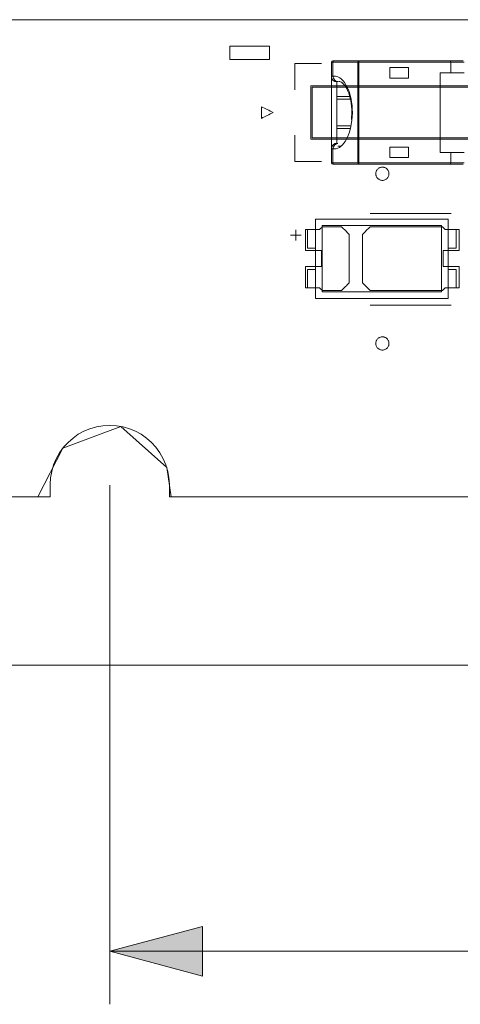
# Model space of a CAD drawing. Header units: inches. Extents: x -35 to 647, y 178 to 608.
# Tile 47 of 234: x 19 to 35, y 532 to 569. Entities that reach past the tile are written whole.
import ezdxf

# ---------------------------------------------------------------- set-up
doc = ezdxf.new("R2010")
doc.units = ezdxf.units.IN
doc.header["$MEASUREMENT"] = 0
doc.layers.add('1', color=7, linetype='Continuous')

# ---------------------------------------------------------------- blocks, each defined once
blk = doc.blocks.new('block 5')
at = {"layer": '1', "color": 8, "lineweight": 18, "true_color": 0x808080}
blk.add_lwpolyline([(-17.905, 544.686), (554.794, 544.686)], dxfattribs=at)
blk = doc.blocks.new('block 18')
at = {"layer": '1', "color": 155, "lineweight": 18, "true_color": 0x4c7299}
blk.add_lwpolyline([(30.556, 564.259), (30.635, 564.259)], dxfattribs=at)
blk = doc.blocks.new('block 64')
at = {"layer": '1', "color": 155, "lineweight": 18, "true_color": 0x4c7299}
blk.add_lwpolyline([(34.426, 558.768), (29.926, 558.768)], dxfattribs=at)
blk = doc.blocks.new('block 65')
at = {"layer": '1', "color": 155, "lineweight": 18, "true_color": 0x4c7299}
blk.add_lwpolyline([(34.426, 561.268), (34.426, 558.768)], dxfattribs=at)
blk = doc.blocks.new('block 66')
at = {"layer": '1', "color": 155, "lineweight": 18, "true_color": 0x4c7299}
blk.add_lwpolyline([(29.926, 561.268), (34.426, 561.268)], dxfattribs=at)
blk = doc.blocks.new('block 67')
at = {"layer": '1', "color": 155, "lineweight": 18, "true_color": 0x4c7299}
blk.add_lwpolyline([(34.676, 558.518), (34.676, 561.518)], dxfattribs=at)
blk = doc.blocks.new('block 68')
at = {"layer": '1', "color": 155, "lineweight": 18, "true_color": 0x4c7299}
blk.add_lwpolyline([(29.676, 561.518), (29.676, 558.518)], dxfattribs=at)
blk = doc.blocks.new('block 69')
at = {"layer": '1', "color": 155, "lineweight": 18, "true_color": 0x4c7299}
blk.add_lwpolyline([(29.676, 558.518), (34.676, 558.518)], dxfattribs=at)
blk = doc.blocks.new('block 70')
at = {"layer": '1', "color": 155, "lineweight": 18, "true_color": 0x4c7299}
blk.add_lwpolyline([(29.926, 558.768), (29.926, 561.268)], dxfattribs=at)
blk = doc.blocks.new('block 71')
at = {"layer": '1', "color": 155, "lineweight": 18, "true_color": 0x4c7299}
blk.add_lwpolyline([(34.676, 561.518), (29.676, 561.518)], dxfattribs=at)
blk = doc.blocks.new('block 72')
at = {"layer": '1', "color": 155, "lineweight": 18, "true_color": 0x4c7299}
blk.add_lwpolyline([(29.376, 558.918), (29.676, 558.918)], dxfattribs=at)
blk = doc.blocks.new('block 73')
at = {"layer": '1', "color": 155, "lineweight": 18, "true_color": 0x4c7299}
blk.add_lwpolyline([(29.376, 559.618), (29.376, 558.918)], dxfattribs=at)
blk = doc.blocks.new('block 74')
at = {"layer": '1', "color": 155, "lineweight": 18, "true_color": 0x4c7299}
blk.add_lwpolyline([(29.676, 560.418), (29.376, 560.418)], dxfattribs=at)
blk = doc.blocks.new('block 75')
at = {"layer": '1', "color": 155, "lineweight": 18, "true_color": 0x4c7299}
blk.add_lwpolyline([(34.976, 558.918), (34.676, 558.918)], dxfattribs=at)
blk = doc.blocks.new('block 76')
at = {"layer": '1', "color": 155, "lineweight": 18, "true_color": 0x4c7299}
blk.add_lwpolyline([(34.976, 559.618), (34.976, 558.918)], dxfattribs=at)
blk = doc.blocks.new('block 77')
at = {"layer": '1', "color": 155, "lineweight": 18, "true_color": 0x4c7299}
blk.add_lwpolyline([(29.676, 559.618), (29.376, 559.618)], dxfattribs=at)
blk = doc.blocks.new('block 78')
at = {"layer": '1', "color": 155, "lineweight": 18, "true_color": 0x4c7299}
blk.add_lwpolyline([(34.976, 560.418), (34.976, 561.118)], dxfattribs=at)
blk = doc.blocks.new('block 79')
at = {"layer": '1', "color": 155, "lineweight": 18, "true_color": 0x4c7299}
blk.add_lwpolyline([(34.676, 560.418), (34.976, 560.418)], dxfattribs=at)
blk = doc.blocks.new('block 80')
at = {"layer": '1', "color": 155, "lineweight": 18, "true_color": 0x4c7299}
blk.add_lwpolyline([(34.976, 561.118), (34.676, 561.118)], dxfattribs=at)
blk = doc.blocks.new('block 81')
at = {"layer": '1', "color": 155, "lineweight": 18, "true_color": 0x4c7299}
blk.add_lwpolyline([(29.376, 560.418), (29.376, 561.118)], dxfattribs=at)
blk = doc.blocks.new('block 82')
at = {"layer": '1', "color": 155, "lineweight": 18, "true_color": 0x4c7299}
blk.add_lwpolyline([(29.376, 561.118), (29.676, 561.118)], dxfattribs=at)
blk = doc.blocks.new('block 622')
at = {"layer": '1', "color": 155, "lineweight": 18, "true_color": 0x4c7299}
blk.add_lwpolyline([(34.676, 559.618), (34.976, 559.618)], dxfattribs=at)
blk = doc.blocks.new('block 816')
at = {"layer": '1', "color": 155, "lineweight": 18, "true_color": 0x4c7299}
blk.add_lwpolyline([(31.017, 565.032), (30.48, 565.032)], dxfattribs=at)
blk = doc.blocks.new('block 817')
at = {"layer": '1', "color": 155, "lineweight": 18, "true_color": 0x4c7299}
blk.add_lwpolyline([(30.48, 566.032), (30.988, 566.032)], dxfattribs=at)
blk = doc.blocks.new('block 878')
at = {"layer": '1', "color": 155, "lineweight": 13, "true_color": 0x4c7299}
blk.add_lwpolyline([(34.78, 567.432), (31.311, 567.432)], dxfattribs=at)
blk = doc.blocks.new('block 879')
at = {"layer": '1', "color": 155, "lineweight": 13, "true_color": 0x4c7299}
blk.add_lwpolyline([(31.311, 567.432), (31.311, 567.482)], dxfattribs=at)
blk = doc.blocks.new('block 880')
at = {"layer": '1', "color": 155, "lineweight": 18, "true_color": 0x4c7299}
blk.add_lwpolyline([(31.311, 567.482), (34.75, 567.482)], dxfattribs=at)
blk = doc.blocks.new('block 881')
at = {"layer": '1', "color": 155, "lineweight": 18, "true_color": 0x4c7299}
blk.add_lwpolyline([(33.18, 563.832), (33.18, 564.232)], dxfattribs=at)
blk = doc.blocks.new('block 882')
at = {"layer": '1', "color": 155, "lineweight": 18, "true_color": 0x4c7299}
blk.add_lwpolyline([(33.18, 564.232), (32.48, 564.232)], dxfattribs=at)
blk = doc.blocks.new('block 883')
at = {"layer": '1', "color": 155, "lineweight": 18, "true_color": 0x4c7299}
blk.add_lwpolyline([(32.48, 564.232), (32.48, 563.832)], dxfattribs=at)
blk = doc.blocks.new('block 884')
at = {"layer": '1', "color": 155, "lineweight": 18, "true_color": 0x4c7299}
blk.add_lwpolyline([(32.48, 563.832), (33.18, 563.832)], dxfattribs=at)
blk = doc.blocks.new('block 885')
at = {"layer": '1', "color": 155, "lineweight": 18, "true_color": 0x4c7299}
blk.add_lwpolyline([(34.78, 564.032), (34.78, 563.632)], dxfattribs=at)
blk = doc.blocks.new('block 886')
at = {"layer": '1', "color": 155, "lineweight": 13, "true_color": 0x4c7299}
blk.add_lwpolyline([(31.311, 563.632), (34.78, 563.632)], dxfattribs=at)
blk = doc.blocks.new('block 887')
at = {"layer": '1', "color": 155, "lineweight": 13, "true_color": 0x4c7299}
blk.add_lwpolyline([(31.311, 567.432), (31.311, 563.632)], dxfattribs=at)
blk = doc.blocks.new('block 888')
at = {"layer": '1', "color": 155, "lineweight": 18, "true_color": 0x4c7299}
blk.add_lwpolyline([(34.78, 567.432), (34.78, 567.032)], dxfattribs=at)
blk = doc.blocks.new('block 889')
at = {"layer": '1', "color": 155, "lineweight": 18, "true_color": 0x4c7299}
blk.add_lwpolyline([(34.78, 567.032), (34.38, 567.032)], dxfattribs=at)
blk = doc.blocks.new('block 890')
at = {"layer": '1', "color": 155, "lineweight": 18, "true_color": 0x4c7299}
blk.add_lwpolyline([(34.38, 564.032), (34.78, 564.032)], dxfattribs=at)
blk = doc.blocks.new('block 891')
at = {"layer": '1', "color": 155, "lineweight": 18, "true_color": 0x4c7299}
blk.add_lwpolyline([(33.18, 566.832), (33.18, 567.232)], dxfattribs=at)
blk = doc.blocks.new('block 892')
at = {"layer": '1', "color": 155, "lineweight": 18, "true_color": 0x4c7299}
blk.add_lwpolyline([(33.18, 567.232), (32.48, 567.232)], dxfattribs=at)
blk = doc.blocks.new('block 893')
at = {"layer": '1', "color": 155, "lineweight": 18, "true_color": 0x4c7299}
blk.add_lwpolyline([(32.48, 567.232), (32.48, 566.832)], dxfattribs=at)
blk = doc.blocks.new('block 894')
at = {"layer": '1', "color": 155, "lineweight": 18, "true_color": 0x4c7299}
blk.add_lwpolyline([(32.48, 566.832), (33.18, 566.832)], dxfattribs=at)
blk = doc.blocks.new('block 895')
at = {"layer": '1', "color": 155, "lineweight": 18, "true_color": 0x4c7299}
blk.add_lwpolyline([(34.38, 567.032), (34.38, 564.032)], dxfattribs=at)
blk = doc.blocks.new('block 896')
at = {"layer": '1', "color": 155, "lineweight": 18, "true_color": 0x4c7299}
blk.add_lwpolyline([(35.25, 563.582), (34.75, 563.582)], dxfattribs=at)
blk = doc.blocks.new('block 897')
at = {"layer": '1', "color": 155, "lineweight": 13, "true_color": 0x4c7299}
blk.add_lwpolyline([(34.78, 563.632), (35.28, 563.632)], dxfattribs=at)
blk = doc.blocks.new('block 900')
at = {"layer": '1', "color": 155, "lineweight": 13, "true_color": 0x4c7299}
blk.add_lwpolyline([(35.28, 567.432), (34.78, 567.432)], dxfattribs=at)
blk = doc.blocks.new('block 902')
at = {"layer": '1', "color": 155, "lineweight": 18, "true_color": 0x4c7299}
blk.add_lwpolyline([(34.78, 567.032), (35.28, 567.032)], dxfattribs=at)
blk = doc.blocks.new('block 904')
at = {"layer": '1', "color": 155, "lineweight": 18, "true_color": 0x4c7299}
blk.add_lwpolyline([(35.28, 564.032), (34.78, 564.032)], dxfattribs=at)
blk = doc.blocks.new('block 913')
at = {"layer": '1', "color": 155, "lineweight": 18, "true_color": 0x4c7299}
blk.add_lwpolyline([(34.75, 567.482), (35.25, 567.482)], dxfattribs=at)
blk = doc.blocks.new('block 927')
at = {"layer": '1', "color": 155, "lineweight": 18, "true_color": 0x4c7299}
blk.add_lwpolyline([(34.75, 563.582), (31.311, 563.582)], dxfattribs=at)
blk = doc.blocks.new('block 928')
at = {"layer": '1', "color": 155, "lineweight": 13, "true_color": 0x4c7299}
blk.add_lwpolyline([(31.311, 563.582), (31.311, 563.632)], dxfattribs=at)
blk = doc.blocks.new('block 929')
at = {"layer": '1', "color": 155, "lineweight": 13, "true_color": 0x4c7299}
blk.add_lwpolyline([(31.266, 563.632), (31.311, 563.632)], dxfattribs=at)
blk = doc.blocks.new('block 930')
at = {"layer": '1', "color": 155, "lineweight": 13, "true_color": 0x4c7299}
blk.add_lwpolyline([(31.266, 563.632), (31.266, 567.432)], dxfattribs=at)
blk = doc.blocks.new('block 931')
at = {"layer": '1', "color": 155, "lineweight": 13, "true_color": 0x4c7299}
blk.add_lwpolyline([(31.311, 567.432), (31.266, 567.432)], dxfattribs=at)
blk = doc.blocks.new('block 937')
at = {"layer": '1', "color": 155, "lineweight": 18, "true_color": 0x4c7299}
blk.add_lwpolyline([(30.377, 567.482), (31.311, 567.482)], dxfattribs=at)
blk = doc.blocks.new('block 938')
at = {"layer": '1', "color": 155, "lineweight": 13, "true_color": 0x4c7299}
blk.add_lwpolyline([(31.266, 567.432), (30.333, 567.432)], dxfattribs=at)
blk = doc.blocks.new('block 939')
at = {"layer": '1', "color": 155, "lineweight": 13, "true_color": 0x4c7299}
blk.add_lwpolyline([(30.333, 563.632), (31.266, 563.632)], dxfattribs=at)
blk = doc.blocks.new('block 940')
at = {"layer": '1', "color": 155, "lineweight": 13, "true_color": 0x4c7299}
blk.add_lwpolyline([(30.333, 564.162), (30.333, 563.632)], dxfattribs=at)
blk = doc.blocks.new('block 941')
at = {"layer": '1', "color": 155, "lineweight": 13, "true_color": 0x4c7299}
blk.add_lwpolyline([(30.333, 567.432), (30.333, 566.902)], dxfattribs=at)
blk = doc.blocks.new('block 942')
at = {"layer": '1', "color": 155, "lineweight": 18, "true_color": 0x4c7299}
blk.add_lwpolyline([(31.311, 563.582), (30.377, 563.582)], dxfattribs=at)
blk = doc.blocks.new('block 964')
at = {"layer": '1', "color": 155, "lineweight": 18, "true_color": 0x4c7299}
blk.add_lwpolyline([(30.961, 566.132), (30.48, 566.132)], dxfattribs=at)
blk = doc.blocks.new('block 965')
at = {"layer": '1', "color": 155, "lineweight": 13, "true_color": 0x4c7299}
blk.add_lwpolyline([(30.48, 566.689), (30.48, 566.132)], dxfattribs=at)
blk = doc.blocks.new('block 966')
at = {"layer": '1', "color": 155, "lineweight": 13, "true_color": 0x4c7299}
blk.add_lwpolyline([(30.48, 564.932), (30.48, 564.375)], dxfattribs=at)
blk = doc.blocks.new('block 967')
at = {"layer": '1', "color": 155, "lineweight": 18, "true_color": 0x4c7299}
blk.add_lwpolyline([(30.48, 564.932), (30.995, 564.932)], dxfattribs=at)
blk = doc.blocks.new('block 983')
at = {"layer": '1', "color": 155, "lineweight": 13, "true_color": 0x4c7299}
blk.add_lwpolyline([(30.333, 567.432), (30.28, 567.432)], dxfattribs=at)
blk = doc.blocks.new('block 984')
at = {"layer": '1', "color": 155, "lineweight": 18, "true_color": 0x4c7299}
blk.add_lwpolyline([(30.28, 566.886), (30.28, 567.432)], dxfattribs=at)
blk = doc.blocks.new('block 985')
at = {"layer": '1', "color": 155, "lineweight": 13, "true_color": 0x4c7299}
blk.add_lwpolyline([(30.28, 563.632), (30.333, 563.632)], dxfattribs=at)
blk = doc.blocks.new('block 986')
at = {"layer": '1', "color": 155, "lineweight": 18, "true_color": 0x4c7299}
blk.add_lwpolyline([(30.28, 563.632), (30.28, 564.178)], dxfattribs=at)
blk = doc.blocks.new('block 987')
at = {"layer": '1', "color": 155, "lineweight": 18, "true_color": 0x4c7299}
blk.add_lwpolyline([(30.377, 563.582), (30.33, 563.582)], dxfattribs=at)
blk = doc.blocks.new('block 988')
at = {"layer": '1', "color": 155, "lineweight": 18, "true_color": 0x4c7299}
blk.add_lwpolyline([(30.33, 567.482), (30.377, 567.482)], dxfattribs=at)
blk = doc.blocks.new('block 991')
at = {"layer": '1', "color": 155, "lineweight": 18, "true_color": 0x4c7299}
blk.add_lwpolyline([(30.48, 566.132), (30.48, 564.932)], dxfattribs=at)
blk = doc.blocks.new('block 992')
at = {"layer": '1', "color": 155, "lineweight": 18, "true_color": 0x4c7299}
blk.add_lwpolyline([(30.28, 564.178), (30.28, 566.886)], dxfattribs=at)
blk = doc.blocks.new('block 1571')
at = {"layer": '1', "color": 18, "lineweight": 13, "true_color": 0x4c0000}
blk.add_lwpolyline([(155.726, 551.036), (24.162, 551.036)], dxfattribs=at)
blk = doc.blocks.new('block 1572')
at = {"layer": '1', "color": 18, "lineweight": 13, "true_color": 0x4c0000}
blk.add_lwpolyline([(19.662, 551.036), (12.823, 551.036)], dxfattribs=at)
blk = doc.blocks.new('block 1590')
at = {"layer": '1', "color": 18, "lineweight": 13, "true_color": 0x4c0000}
blk.add_lwpolyline([(34.795, 558.271), (31.735, 558.271)], dxfattribs=at)
blk = doc.blocks.new('block 1593')
at = {"layer": '1', "color": 18, "lineweight": 13, "true_color": 0x4c0000}
blk.add_lwpolyline([(34.795, 558.271), (31.735, 558.271)], dxfattribs=at)
blk = doc.blocks.new('block 1595')
at = {"layer": '1', "color": 18, "lineweight": 13, "true_color": 0x4c0000}
blk.add_lwpolyline([(19.662, 551.036), (12.823, 551.036)], dxfattribs=at)
blk = doc.blocks.new('block 1611')
at = {"layer": '1', "color": 18, "lineweight": 13, "true_color": 0x4c0000}
blk.add_lwpolyline([(155.726, 551.036), (24.162, 551.036)], dxfattribs=at)
blk = doc.blocks.new('block 1717')
at = {"layer": '1', "color": 18, "lineweight": 13, "true_color": 0x4c0000}
blk.add_lwpolyline([(12.823, 569.035), (144.387, 569.035)], dxfattribs=at)
blk = doc.blocks.new('block 1760')
at = {"layer": '1', "color": 18, "lineweight": 13, "true_color": 0x4c0000}
blk.add_lwpolyline([(34.795, 561.725), (31.735, 561.725)], dxfattribs=at)
blk = doc.blocks.new('block 1761')
at = {"layer": '1', "color": 18, "lineweight": 13, "true_color": 0x4c0000}
blk.add_lwpolyline([(28.735, 560.906), (29.135, 560.906)], dxfattribs=at)
blk = doc.blocks.new('block 1762')
at = {"layer": '1', "color": 18, "lineweight": 13, "true_color": 0x4c0000}
blk.add_lwpolyline([(28.934, 560.707), (28.934, 561.107)], dxfattribs=at)
blk = doc.blocks.new('block 1780')
at = {"layer": '1', "color": 18, "lineweight": 13, "true_color": 0x4c0000}
blk.add_lwpolyline([(28.934, 560.707), (28.934, 561.107)], dxfattribs=at)
blk = doc.blocks.new('block 1798')
at = {"layer": '1', "color": 18, "lineweight": 13, "true_color": 0x4c0000}
blk.add_lwpolyline([(34.795, 561.725), (31.735, 561.725)], dxfattribs=at)
blk = doc.blocks.new('block 1801')
at = {"layer": '1', "color": 18, "lineweight": 13, "true_color": 0x4c0000}
blk.add_lwpolyline([(28.735, 560.906), (29.135, 560.906)], dxfattribs=at)
blk = doc.blocks.new('block 1806')
at = {"layer": '1', "color": 18, "lineweight": 13, "true_color": 0x4c0000}
blk.add_lwpolyline([(12.823, 569.035), (144.387, 569.035)], dxfattribs=at)
blk = doc.blocks.new('block 5218')
at = {"layer": '1', "color": 155, "lineweight": 18, "true_color": 0x4c7299}
blk.add_open_spline([(30.28, 563.632), (30.28, 563.604), (30.302, 563.582), (30.33, 563.582)], degree=3, dxfattribs=at)
blk = doc.blocks.new('block 5219')
at = {"layer": '1', "color": 155, "lineweight": 18, "true_color": 0x4c7299}
blk.add_open_spline([(30.33, 567.482), (30.302, 567.482), (30.28, 567.46), (30.28, 567.432)], degree=3, dxfattribs=at)
blk = doc.blocks.new('block 5343')
at = {"layer": '1', "color": 155, "lineweight": 18, "true_color": 0x4c7299}
blk.add_open_spline([(34.78, 567.432), (34.78, 567.46), (34.766, 567.482), (34.75, 567.482)], degree=3, dxfattribs=at)
blk = doc.blocks.new('block 5344')
at = {"layer": '1', "color": 155, "lineweight": 18, "true_color": 0x4c7299}
blk.add_open_spline([(34.75, 563.582), (34.766, 563.582), (34.78, 563.604), (34.78, 563.632)], degree=3, dxfattribs=at)
blk = doc.blocks.new('block 5351')
at = {"layer": '1', "color": 155, "lineweight": 13, "true_color": 0x4c7299}
blk.add_open_spline([(31.266, 563.632), (31.266, 563.604), (31.286, 563.582), (31.311, 563.582)], degree=3, dxfattribs=at)
blk = doc.blocks.new('block 5352')
at = {"layer": '1', "color": 155, "lineweight": 13, "true_color": 0x4c7299}
blk.add_open_spline([(31.311, 567.482), (31.286, 567.482), (31.266, 567.46), (31.266, 567.432)], degree=3, dxfattribs=at)
blk = doc.blocks.new('block 5353')
at = {"layer": '1', "color": 155, "lineweight": 13, "true_color": 0x4c7299}
blk.add_open_spline([(30.377, 567.482), (30.353, 567.482), (30.333, 567.46), (30.333, 567.432)], degree=3, dxfattribs=at)
blk = doc.blocks.new('block 5354')
at = {"layer": '1', "color": 155, "lineweight": 13, "true_color": 0x4c7299}
blk.add_open_spline([(31.049, 565.251), (31.127, 565.993), (30.889, 566.721), (30.518, 566.875), (30.457, 566.901), (30.395, 566.91), (30.333, 566.902)], degree=3, knots=[0, 0, 0, 0, 1, 1, 1, 2, 2, 2, 2], dxfattribs=at)
blk = doc.blocks.new('block 5355')
at = {"layer": '1', "color": 155, "lineweight": 18, "true_color": 0x4c7299}
blk.add_open_spline([(30.333, 564.162), (30.674, 564.118), (30.979, 564.582), (31.049, 565.251)], degree=3, dxfattribs=at)
blk = doc.blocks.new('block 5356')
at = {"layer": '1', "color": 155, "lineweight": 13, "true_color": 0x4c7299}
blk.add_open_spline([(30.333, 563.632), (30.333, 563.604), (30.353, 563.582), (30.377, 563.582)], degree=3, dxfattribs=at)
blk = doc.blocks.new('block 5357')
at = {"layer": '1', "color": 155, "lineweight": 18, "true_color": 0x4c7299}
blk.add_open_spline([(30.512, 564.362), (30.415, 564.359), (30.336, 564.27), (30.333, 564.162)], degree=3, dxfattribs=at)
blk = doc.blocks.new('block 5358')
at = {"layer": '1', "color": 155, "lineweight": 13, "true_color": 0x4c7299}
blk.add_open_spline([(30.333, 566.902), (30.336, 566.794), (30.415, 566.705), (30.512, 566.702)], degree=3, dxfattribs=at)
blk = doc.blocks.new('block 5359')
at = {"layer": '1', "color": 155, "lineweight": 18, "true_color": 0x4c7299}
blk.add_open_spline([(30.512, 564.262), (30.557, 564.257), (30.603, 564.26), (30.648, 564.271)], degree=3, dxfattribs=at)
blk = doc.blocks.new('block 5360')
at = {"layer": '1', "color": 155, "lineweight": 13, "true_color": 0x4c7299}
blk.add_open_spline([(30.48, 564.375), (30.369, 564.375), (30.28, 564.287), (30.28, 564.178)], degree=3, dxfattribs=at)
blk = doc.blocks.new('block 5361')
at = {"layer": '1', "color": 155, "lineweight": 13, "true_color": 0x4c7299}
blk.add_open_spline([(30.28, 566.886), (30.28, 566.777), (30.369, 566.689), (30.48, 566.689)], degree=3, dxfattribs=at)
blk = doc.blocks.new('block 5708')
at = {"layer": '1', "color": 155, "lineweight": 18, "true_color": 0x4c7299}
blk.add_open_spline([(30.538, 566.703), (30.553, 566.707), (30.571, 566.705), (30.591, 566.7), (30.628, 566.691), (30.67, 566.669), (30.719, 566.621), (30.765, 566.575), (30.816, 566.505), (30.862, 566.414), (30.909, 566.321), (30.951, 566.206), (30.982, 566.074), (31.011, 565.948), (31.032, 565.807), (31.039, 565.666), (31.046, 565.534), (31.042, 565.402), (31.028, 565.265)], degree=3, knots=[0, 0, 0, 0, 1, 1, 1, 2, 2, 2, 3, 3, 3, 4, 4, 4, 5, 5, 5, 6, 6, 6, 6], dxfattribs=at)
blk = doc.blocks.new('block 5720')
at = {"layer": '1', "color": 18, "lineweight": 13, "true_color": 0x4c0000}
blk.add_lwpolyline([(19.662, 551.036), (19.662, 551.514), (19.678, 551.757), (19.721, 552.001), (19.793, 552.243), (19.892, 552.478), (20.018, 552.701), (20.168, 552.908), (20.338, 553.095), (20.526, 553.259), (20.726, 553.399), (20.937, 553.514), (21.165, 553.609), (21.406, 553.679), (21.656, 553.722), (21.912, 553.736), (22.167, 553.722), (22.418, 553.679), (22.659, 553.609), (22.886, 553.514), (23.097, 553.399), (23.297, 553.259), (23.485, 553.095), (23.655, 552.908), (23.805, 552.701), (23.931, 552.478), (24.03, 552.243), (24.102, 552.001), (24.145, 551.757), (24.161, 551.514), (24.162, 551.036)], dxfattribs=at)
blk = doc.blocks.new('block 5725')
at = {"layer": '1', "color": 155, "lineweight": 18, "true_color": 0x4c7299}
blk.add_lwpolyline([(12.823, 569.035), (144.387, 569.035)], dxfattribs=at)
blk = doc.blocks.new('block 5738')
at = {"layer": '1', "color": 155, "lineweight": 18, "true_color": 0x4c7299}
blk.add_lwpolyline([(155.726, 551.036), (24.162, 551.036)], dxfattribs=at)
blk = doc.blocks.new('block 5739')
at = {"layer": '1', "color": 155, "lineweight": 18, "true_color": 0x4c7299}
blk.add_lwpolyline([(24.162, 551.036), (24.161, 551.514), (24.145, 551.757), (24.102, 552.001), (24.03, 552.243), (23.931, 552.478), (23.805, 552.701), (23.655, 552.908), (23.485, 553.095), (23.297, 553.259), (23.097, 553.399), (22.886, 553.514), (22.659, 553.609), (22.418, 553.679), (22.167, 553.722), (21.912, 553.736), (21.656, 553.722), (21.406, 553.679), (21.165, 553.609), (20.937, 553.514), (20.726, 553.399), (20.526, 553.259), (20.338, 553.095), (20.168, 552.908), (20.018, 552.701), (19.892, 552.478), (19.793, 552.243), (19.721, 552.001), (19.678, 551.757), (19.662, 551.514), (19.662, 551.036)], dxfattribs=at)
blk = doc.blocks.new('block 5742')
at = {"layer": '1', "color": 155, "lineweight": 18, "true_color": 0x4c7299}
blk.add_lwpolyline([(19.662, 551.036), (12.823, 551.036)], dxfattribs=at)
blk = doc.blocks.new('block 5750')
at = {"layer": '1', "color": 155, "lineweight": 13, "true_color": 0x4c7299}
blk.add_open_spline([(30.512, 566.702), (30.506, 566.701), (30.501, 566.7), (30.496, 566.699), (30.486, 566.697), (30.48, 566.693), (30.48, 566.689)], degree=3, knots=[0, 0, 0, 0, 1, 1, 1, 2, 2, 2, 2], dxfattribs=at)
blk = doc.blocks.new('block 5751')
at = {"layer": '1', "color": 155, "lineweight": 13, "true_color": 0x4c7299}
blk.add_open_spline([(30.48, 564.375), (30.48, 564.373), (30.481, 564.372), (30.483, 564.37), (30.487, 564.366), (30.497, 564.364), (30.512, 564.362)], degree=3, knots=[0, 0, 0, 0, 1, 1, 1, 2, 2, 2, 2], dxfattribs=at)
blk = doc.blocks.new('block 5752')
at = {"layer": '1', "color": 155, "lineweight": 13, "true_color": 0x4c7299}
blk.add_open_spline([(30.333, 564.162), (30.308, 564.164), (30.292, 564.167), (30.284, 564.172), (30.281, 564.174), (30.28, 564.176), (30.28, 564.178)], degree=3, knots=[0, 0, 0, 0, 1, 1, 1, 2, 2, 2, 2], dxfattribs=at)
blk = doc.blocks.new('block 5753')
at = {"layer": '1', "color": 155, "lineweight": 13, "true_color": 0x4c7299}
blk.add_open_spline([(30.28, 566.886), (30.28, 566.892), (30.289, 566.896), (30.307, 566.899), (30.314, 566.9), (30.323, 566.901), (30.333, 566.902)], degree=3, knots=[0, 0, 0, 0, 1, 1, 1, 2, 2, 2, 2], dxfattribs=at)
blk = doc.blocks.new('block 5766')
at = {"layer": '1', "color": 18, "lineweight": 13, "true_color": 0x4c0000}
for points in [[(8.323, 551.036), (-10.379, 551.036), (-11.548, 551.036), (-11.555, 552.199), (-11.555, 554.537), (-11.555, 559.212), (-11.555, 568.563), (6.676, 569.035), (7.845, 569.035), (8.336, 568.341), (9.749, 566.491), (12.044, 566.883), (12.877, 569.035), (22.228, 569.035), (97.038, 569.035), (134.442, 569.035), (143.793, 569.035), (144.785, 567.307), (146.911, 566.352), (149.995, 569.035), (168.697, 569.035)], [(160.226, 551.082), (159.368, 553.254), (157.057, 553.54), (155.731, 551.628), (155.148, 551.036), (153.979, 551.036), (151.642, 551.036), (76.832, 551.036), (39.428, 551.036), (30.076, 551.036), (25.401, 551.036), (24.232, 551.036), (24.063, 552.146), (22.325, 553.698), (20.143, 552.878), (19.2, 551.036), (14.524, 551.036), (13.355, 551.036), (12.815, 551.675), (11.449, 553.559), (9.145, 553.225), (8.323, 551.036)]]:
    blk.add_lwpolyline(points, dxfattribs=at)
blk = doc.blocks.new('block 5769')
at = {"layer": '1', "color": 18, "lineweight": 13, "true_color": 0x4c0000}
for points in [[(8.323, 551.036), (-10.379, 551.036), (-11.548, 551.036), (-11.555, 552.199), (-11.555, 554.537), (-11.555, 559.212), (-11.555, 568.563), (6.676, 569.035), (7.845, 569.035), (8.336, 568.341), (9.749, 566.491), (12.044, 566.883), (12.877, 569.035), (22.228, 569.035), (97.038, 569.035), (134.442, 569.035), (143.793, 569.035), (144.785, 567.307), (146.911, 566.352), (149.995, 569.035), (168.697, 569.035)], [(160.226, 551.082), (159.368, 553.254), (157.057, 553.54), (155.731, 551.628), (155.148, 551.036), (153.979, 551.036), (151.642, 551.036), (76.832, 551.036), (39.428, 551.036), (30.076, 551.036), (25.401, 551.036), (24.232, 551.036), (24.063, 552.146), (22.325, 553.698), (20.143, 552.878), (19.2, 551.036), (14.524, 551.036), (13.355, 551.036), (12.815, 551.675), (11.449, 553.559), (9.145, 553.225), (8.323, 551.036)]]:
    blk.add_lwpolyline(points, dxfattribs=at)
blk = doc.blocks.new('block 5890')
at = {"layer": '1', "color": 18, "lineweight": 13, "true_color": 0x4c0000}
blk.add_open_spline([(35.095, 560.325), (35.095, 560.591), (35.095, 560.858), (35.095, 561.125), (34.919, 561.125), (34.742, 561.125), (34.565, 561.125), (34.529, 561.158), (34.494, 561.191), (34.458, 561.225), (33.55, 561.225), (32.643, 561.225), (31.735, 561.225), (31.638, 561.129), (31.542, 561.033), (31.445, 560.937), (31.445, 560.329), (31.445, 559.721), (31.445, 559.112), (31.542, 559.016), (31.638, 558.92), (31.735, 558.825), (32.643, 558.825), (33.55, 558.825), (34.458, 558.825), (34.494, 558.858), (34.529, 558.891), (34.565, 558.925), (34.742, 558.925), (34.919, 558.925), (35.095, 558.925), (35.095, 559.191), (35.095, 559.458), (35.095, 559.725), (34.895, 559.725), (34.695, 559.725), (34.495, 559.725), (34.495, 559.925), (34.495, 560.125), (34.495, 560.325), (34.695, 560.325), (34.895, 560.325), (35.095, 560.325)], degree=3, knots=[0, 0, 0, 0, 1, 1, 1, 2, 2, 2, 3, 3, 3, 4, 4, 4, 5, 5, 5, 6, 6, 6, 7, 7, 7, 8, 8, 8, 9, 9, 9, 10, 10, 10, 11, 11, 11, 12, 12, 12, 13, 13, 13, 14, 14, 14, 14], dxfattribs=at)
blk = doc.blocks.new('block 5891')
at = {"layer": '1', "color": 18, "lineweight": 13, "true_color": 0x4c0000}
blk.add_open_spline([(35.095, 560.325), (35.095, 560.591), (35.095, 560.858), (35.095, 561.125), (34.919, 561.125), (34.742, 561.125), (34.565, 561.125), (34.529, 561.158), (34.494, 561.191), (34.458, 561.225), (33.55, 561.225), (32.643, 561.225), (31.735, 561.225), (31.638, 561.129), (31.542, 561.033), (31.445, 560.937), (31.445, 560.329), (31.445, 559.721), (31.445, 559.112), (31.542, 559.016), (31.638, 558.92), (31.735, 558.825), (32.643, 558.825), (33.55, 558.825), (34.458, 558.825), (34.494, 558.858), (34.529, 558.891), (34.565, 558.925), (34.742, 558.925), (34.919, 558.925), (35.095, 558.925), (35.095, 559.191), (35.095, 559.458), (35.095, 559.725), (34.895, 559.725), (34.695, 559.725), (34.495, 559.725), (34.495, 559.925), (34.495, 560.125), (34.495, 560.325), (34.695, 560.325), (34.895, 560.325), (35.095, 560.325)], degree=3, knots=[0, 0, 0, 0, 1, 1, 1, 2, 2, 2, 3, 3, 3, 4, 4, 4, 5, 5, 5, 6, 6, 6, 7, 7, 7, 8, 8, 8, 9, 9, 9, 10, 10, 10, 11, 11, 11, 12, 12, 12, 13, 13, 13, 14, 14, 14, 14], dxfattribs=at)
blk = doc.blocks.new('block 5892')
at = {"layer": '1', "color": 18, "lineweight": 13, "true_color": 0x4c0000}
blk.add_open_spline([(30.656, 561.225), (30.752, 561.129), (30.849, 561.033), (30.945, 560.937), (30.945, 560.329), (30.945, 559.721), (30.945, 559.112), (30.849, 559.016), (30.752, 558.92), (30.656, 558.825), (30.415, 558.825), (30.174, 558.825), (29.933, 558.825), (29.897, 558.858), (29.861, 558.891), (29.826, 558.925), (29.649, 558.925), (29.472, 558.925), (29.295, 558.925), (29.295, 559.191), (29.295, 559.458), (29.295, 559.725), (29.495, 559.725), (29.695, 559.725), (29.895, 559.725), (29.895, 559.925), (29.895, 560.125), (29.895, 560.325), (29.695, 560.325), (29.495, 560.325), (29.295, 560.325), (29.295, 560.591), (29.295, 560.858), (29.295, 561.125), (29.472, 561.125), (29.649, 561.125), (29.826, 561.125), (29.861, 561.158), (29.897, 561.191), (29.933, 561.225), (30.174, 561.225), (30.415, 561.225), (30.656, 561.225)], degree=3, knots=[0, 0, 0, 0, 1, 1, 1, 2, 2, 2, 3, 3, 3, 4, 4, 4, 5, 5, 5, 6, 6, 6, 7, 7, 7, 8, 8, 8, 9, 9, 9, 10, 10, 10, 11, 11, 11, 12, 12, 12, 13, 13, 13, 14, 14, 14, 14], dxfattribs=at)
blk = doc.blocks.new('block 5893')
at = {"layer": '1', "color": 18, "lineweight": 13, "true_color": 0x4c0000}
blk.add_open_spline([(30.656, 561.225), (30.752, 561.129), (30.849, 561.033), (30.945, 560.937), (30.945, 560.329), (30.945, 559.721), (30.945, 559.112), (30.849, 559.016), (30.752, 558.92), (30.656, 558.825), (30.415, 558.825), (30.174, 558.825), (29.933, 558.825), (29.897, 558.858), (29.861, 558.891), (29.826, 558.925), (29.649, 558.925), (29.472, 558.925), (29.295, 558.925), (29.295, 559.191), (29.295, 559.458), (29.295, 559.725), (29.495, 559.725), (29.695, 559.725), (29.895, 559.725), (29.895, 559.925), (29.895, 560.125), (29.895, 560.325), (29.695, 560.325), (29.495, 560.325), (29.295, 560.325), (29.295, 560.591), (29.295, 560.858), (29.295, 561.125), (29.472, 561.125), (29.649, 561.125), (29.826, 561.125), (29.861, 561.158), (29.897, 561.191), (29.933, 561.225), (30.174, 561.225), (30.415, 561.225), (30.656, 561.225)], degree=3, knots=[0, 0, 0, 0, 1, 1, 1, 2, 2, 2, 3, 3, 3, 4, 4, 4, 5, 5, 5, 6, 6, 6, 7, 7, 7, 8, 8, 8, 9, 9, 9, 10, 10, 10, 11, 11, 11, 12, 12, 12, 13, 13, 13, 14, 14, 14, 14], dxfattribs=at)
blk = doc.blocks.new('block 5908')
at = {"layer": '1', "color": 18, "lineweight": 13, "true_color": 0x4c0000}
blk.add_open_spline([(30.656, 561.225), (30.752, 561.129), (30.849, 561.033), (30.945, 560.937), (30.945, 560.329), (30.945, 559.721), (30.945, 559.112), (30.849, 559.016), (30.752, 558.92), (30.656, 558.825), (30.415, 558.825), (30.174, 558.825), (29.933, 558.825), (29.897, 558.858), (29.861, 558.891), (29.826, 558.925), (29.649, 558.925), (29.472, 558.925), (29.295, 558.925), (29.295, 559.191), (29.295, 559.458), (29.295, 559.725), (29.495, 559.725), (29.695, 559.725), (29.895, 559.725), (29.895, 559.925), (29.895, 560.125), (29.895, 560.325), (29.695, 560.325), (29.495, 560.325), (29.295, 560.325), (29.295, 560.591), (29.295, 560.858), (29.295, 561.125), (29.472, 561.125), (29.649, 561.125), (29.826, 561.125), (29.861, 561.158), (29.897, 561.191), (29.933, 561.225), (30.174, 561.225), (30.415, 561.225), (30.656, 561.225)], degree=3, knots=[0, 0, 0, 0, 1, 1, 1, 2, 2, 2, 3, 3, 3, 4, 4, 4, 5, 5, 5, 6, 6, 6, 7, 7, 7, 8, 8, 8, 9, 9, 9, 10, 10, 10, 11, 11, 11, 12, 12, 12, 13, 13, 13, 14, 14, 14, 14], dxfattribs=at)
blk = doc.blocks.new('block 5940')
at = {"layer": '1', "color": 18, "lineweight": 13, "true_color": 0x4c0000}
blk.add_open_spline([(35.095, 560.325), (35.095, 560.591), (35.095, 560.858), (35.095, 561.125), (34.919, 561.125), (34.742, 561.125), (34.565, 561.125), (34.529, 561.158), (34.494, 561.191), (34.458, 561.225), (33.55, 561.225), (32.643, 561.225), (31.735, 561.225), (31.638, 561.129), (31.542, 561.033), (31.445, 560.937), (31.445, 560.329), (31.445, 559.721), (31.445, 559.112), (31.542, 559.016), (31.638, 558.92), (31.735, 558.825), (32.643, 558.825), (33.55, 558.825), (34.458, 558.825), (34.494, 558.858), (34.529, 558.891), (34.565, 558.925), (34.742, 558.925), (34.919, 558.925), (35.095, 558.925), (35.095, 559.191), (35.095, 559.458), (35.095, 559.725), (34.895, 559.725), (34.695, 559.725), (34.495, 559.725), (34.495, 559.925), (34.495, 560.125), (34.495, 560.325), (34.695, 560.325), (34.895, 560.325), (35.095, 560.325)], degree=3, knots=[0, 0, 0, 0, 1, 1, 1, 2, 2, 2, 3, 3, 3, 4, 4, 4, 5, 5, 5, 6, 6, 6, 7, 7, 7, 8, 8, 8, 9, 9, 9, 10, 10, 10, 11, 11, 11, 12, 12, 12, 13, 13, 13, 14, 14, 14, 14], dxfattribs=at)
blk = doc.blocks.new('block 5967')
at = {"layer": '1', "color": 18, "lineweight": 13, "true_color": 0x4c0000}
blk.add_open_spline([(35.095, 560.325), (35.095, 560.591), (35.095, 560.858), (35.095, 561.125), (34.919, 561.125), (34.742, 561.125), (34.565, 561.125), (34.529, 561.158), (34.494, 561.191), (34.458, 561.225), (33.55, 561.225), (32.643, 561.225), (31.735, 561.225), (31.638, 561.129), (31.542, 561.033), (31.445, 560.937), (31.445, 560.329), (31.445, 559.721), (31.445, 559.112), (31.542, 559.016), (31.638, 558.92), (31.735, 558.825), (32.643, 558.825), (33.55, 558.825), (34.458, 558.825), (34.494, 558.858), (34.529, 558.891), (34.565, 558.925), (34.742, 558.925), (34.919, 558.925), (35.095, 558.925), (35.095, 559.191), (35.095, 559.458), (35.095, 559.725), (34.895, 559.725), (34.695, 559.725), (34.495, 559.725), (34.495, 559.925), (34.495, 560.125), (34.495, 560.325), (34.695, 560.325), (34.895, 560.325), (35.095, 560.325)], degree=3, knots=[0, 0, 0, 0, 1, 1, 1, 2, 2, 2, 3, 3, 3, 4, 4, 4, 5, 5, 5, 6, 6, 6, 7, 7, 7, 8, 8, 8, 9, 9, 9, 10, 10, 10, 11, 11, 11, 12, 12, 12, 13, 13, 13, 14, 14, 14, 14], dxfattribs=at)
blk = doc.blocks.new('block 5994')
at = {"layer": '1', "color": 18, "lineweight": 13, "true_color": 0x4c0000}
blk.add_open_spline([(30.656, 561.225), (30.752, 561.129), (30.849, 561.033), (30.945, 560.937), (30.945, 560.329), (30.945, 559.721), (30.945, 559.112), (30.849, 559.016), (30.752, 558.92), (30.656, 558.825), (30.415, 558.825), (30.174, 558.825), (29.933, 558.825), (29.897, 558.858), (29.861, 558.891), (29.826, 558.925), (29.649, 558.925), (29.472, 558.925), (29.295, 558.925), (29.295, 559.191), (29.295, 559.458), (29.295, 559.725), (29.495, 559.725), (29.695, 559.725), (29.895, 559.725), (29.895, 559.925), (29.895, 560.125), (29.895, 560.325), (29.695, 560.325), (29.495, 560.325), (29.295, 560.325), (29.295, 560.591), (29.295, 560.858), (29.295, 561.125), (29.472, 561.125), (29.649, 561.125), (29.826, 561.125), (29.861, 561.158), (29.897, 561.191), (29.933, 561.225), (30.174, 561.225), (30.415, 561.225), (30.656, 561.225)], degree=3, knots=[0, 0, 0, 0, 1, 1, 1, 2, 2, 2, 3, 3, 3, 4, 4, 4, 5, 5, 5, 6, 6, 6, 7, 7, 7, 8, 8, 8, 9, 9, 9, 10, 10, 10, 11, 11, 11, 12, 12, 12, 13, 13, 13, 14, 14, 14, 14], dxfattribs=at)
blk = doc.blocks.new('block 6132')
at = {"layer": '1', "color": 18, "lineweight": 13, "true_color": 0x4c0000}
blk.add_lwpolyline([(19.662, 551.036), (19.662, 551.514), (19.678, 551.757), (19.721, 552.001), (19.793, 552.243), (19.892, 552.478), (20.018, 552.701), (20.168, 552.908), (20.338, 553.095), (20.526, 553.259), (20.726, 553.399), (20.937, 553.514), (21.165, 553.609), (21.406, 553.679), (21.656, 553.722), (21.912, 553.736), (22.167, 553.722), (22.418, 553.679), (22.659, 553.609), (22.886, 553.514), (23.097, 553.399), (23.297, 553.259), (23.485, 553.095), (23.655, 552.908), (23.805, 552.701), (23.931, 552.478), (24.03, 552.243), (24.102, 552.001), (24.145, 551.757), (24.161, 551.514), (24.162, 551.036)], dxfattribs=at)
blk = doc.blocks.new('block 6154')
at = {"layer": '1', "color": 18, "lineweight": 13, "true_color": 0x4c0000}
blk.add_lwpolyline([(31.945, 556.825), (31.946, 556.848), (31.95, 556.872), (31.956, 556.896), (31.964, 556.92), (31.975, 556.942), (31.988, 556.964), (32.003, 556.984), (32.019, 557.002), (32.038, 557.019), (32.057, 557.033), (32.077, 557.045), (32.099, 557.055), (32.122, 557.063), (32.146, 557.07), (32.17, 557.073), (32.195, 557.075), (32.22, 557.073), (32.245, 557.07), (32.269, 557.063), (32.292, 557.055), (32.314, 557.045), (32.334, 557.033), (32.353, 557.019), (32.371, 557.002), (32.388, 556.984), (32.403, 556.964), (32.416, 556.942), (32.427, 556.92), (32.435, 556.896), (32.441, 556.872), (32.444, 556.848), (32.445, 556.825), (32.444, 556.801), (32.441, 556.777), (32.435, 556.753), (32.427, 556.729), (32.416, 556.707), (32.403, 556.685), (32.388, 556.665), (32.371, 556.647), (32.353, 556.63), (32.334, 556.616), (32.314, 556.604), (32.292, 556.594), (32.269, 556.586), (32.245, 556.579), (32.22, 556.576), (32.195, 556.574), (32.17, 556.576), (32.146, 556.579), (32.122, 556.586), (32.099, 556.594), (32.077, 556.604), (32.057, 556.616), (32.038, 556.63), (32.019, 556.647), (32.003, 556.665), (31.988, 556.685), (31.975, 556.707), (31.964, 556.729), (31.956, 556.753), (31.95, 556.777), (31.946, 556.801), (31.945, 556.825)], dxfattribs=at)
blk = doc.blocks.new('block 6184')
at = {"layer": '1', "color": 18, "lineweight": 13, "true_color": 0x4c0000}
blk.add_lwpolyline([(31.945, 556.825), (31.946, 556.848), (31.95, 556.872), (31.956, 556.896), (31.964, 556.92), (31.975, 556.942), (31.988, 556.964), (32.003, 556.984), (32.019, 557.002), (32.038, 557.019), (32.057, 557.033), (32.077, 557.045), (32.099, 557.055), (32.122, 557.063), (32.146, 557.07), (32.17, 557.073), (32.195, 557.075), (32.22, 557.073), (32.245, 557.07), (32.269, 557.063), (32.292, 557.055), (32.314, 557.045), (32.334, 557.033), (32.353, 557.019), (32.371, 557.002), (32.388, 556.984), (32.403, 556.964), (32.416, 556.942), (32.427, 556.92), (32.435, 556.896), (32.441, 556.872), (32.444, 556.848), (32.445, 556.825), (32.444, 556.801), (32.441, 556.777), (32.435, 556.753), (32.427, 556.729), (32.416, 556.707), (32.403, 556.685), (32.388, 556.665), (32.371, 556.647), (32.353, 556.63), (32.334, 556.616), (32.314, 556.604), (32.292, 556.594), (32.269, 556.586), (32.245, 556.579), (32.22, 556.576), (32.195, 556.574), (32.17, 556.576), (32.146, 556.579), (32.122, 556.586), (32.099, 556.594), (32.077, 556.604), (32.057, 556.616), (32.038, 556.63), (32.019, 556.647), (32.003, 556.665), (31.988, 556.685), (31.975, 556.707), (31.964, 556.729), (31.956, 556.753), (31.95, 556.777), (31.946, 556.801), (31.945, 556.825)], dxfattribs=at)
blk = doc.blocks.new('block 6285')
at = {"layer": '1', "color": 18, "lineweight": 13, "true_color": 0x4c0000}
blk.add_open_spline([(26.438, 568.036), (26.438, 567.87), (26.438, 567.703), (26.438, 567.536), (26.938, 567.536), (27.438, 567.536), (27.938, 567.536), (27.938, 567.703), (27.938, 567.87), (27.938, 568.036), (27.438, 568.036), (26.938, 568.036), (26.438, 568.036)], degree=3, knots=[0, 0, 0, 0, 1, 1, 1, 2, 2, 2, 3, 3, 3, 4, 4, 4, 4], dxfattribs=at)
blk = doc.blocks.new('block 6287')
at = {"layer": '1', "color": 18, "lineweight": 13, "true_color": 0x4c0000}
blk.add_open_spline([(27.636, 565.754), (27.636, 565.607), (27.636, 565.46), (27.636, 565.314), (27.783, 565.387), (27.929, 565.461), (28.076, 565.535), (27.929, 565.608), (27.783, 565.681), (27.636, 565.754)], degree=3, knots=[0, 0, 0, 0, 1, 1, 1, 2, 2, 2, 3, 3, 3, 3], dxfattribs=at)
blk = doc.blocks.new('block 6306')
at = {"layer": '1', "color": 18, "lineweight": 13, "true_color": 0x4c0000}
blk.add_lwpolyline([(31.945, 563.225), (31.946, 563.248), (31.95, 563.272), (31.956, 563.296), (31.964, 563.32), (31.975, 563.342), (31.988, 563.364), (32.003, 563.384), (32.019, 563.402), (32.038, 563.419), (32.057, 563.433), (32.077, 563.445), (32.099, 563.455), (32.122, 563.463), (32.146, 563.47), (32.17, 563.473), (32.195, 563.475), (32.22, 563.473), (32.245, 563.47), (32.269, 563.463), (32.292, 563.455), (32.314, 563.445), (32.334, 563.433), (32.353, 563.419), (32.371, 563.402), (32.388, 563.384), (32.403, 563.364), (32.416, 563.342), (32.427, 563.32), (32.435, 563.296), (32.441, 563.272), (32.444, 563.248), (32.445, 563.225), (32.444, 563.201), (32.441, 563.177), (32.435, 563.153), (32.427, 563.129), (32.416, 563.107), (32.403, 563.085), (32.388, 563.065), (32.371, 563.047), (32.353, 563.03), (32.334, 563.016), (32.314, 563.004), (32.292, 562.994), (32.269, 562.986), (32.245, 562.979), (32.22, 562.976), (32.195, 562.974), (32.17, 562.976), (32.146, 562.979), (32.122, 562.986), (32.099, 562.994), (32.077, 563.004), (32.057, 563.016), (32.038, 563.03), (32.019, 563.047), (32.003, 563.065), (31.988, 563.085), (31.975, 563.107), (31.964, 563.129), (31.956, 563.153), (31.95, 563.177), (31.946, 563.201), (31.945, 563.225)], dxfattribs=at)
blk = doc.blocks.new('block 6310')
at = {"layer": '1', "color": 18, "lineweight": 13, "true_color": 0x4c0000}
blk.add_open_spline([(28.895, 566.385), (28.895, 566.718), (28.895, 567.051), (28.895, 567.385), (29.229, 567.385), (29.562, 567.385), (29.895, 567.385)], degree=3, knots=[0, 0, 0, 0, 1, 1, 1, 2, 2, 2, 2], dxfattribs=at)
blk = doc.blocks.new('block 6311')
at = {"layer": '1', "color": 18, "lineweight": 13, "true_color": 0x4c0000}
blk.add_open_spline([(29.895, 563.685), (29.562, 563.685), (29.229, 563.685), (28.895, 563.685), (28.895, 564.018), (28.895, 564.351), (28.895, 564.685)], degree=3, knots=[0, 0, 0, 0, 1, 1, 1, 2, 2, 2, 2], dxfattribs=at)
blk = doc.blocks.new('block 6316')
at = {"layer": '1', "color": 18, "lineweight": 13, "true_color": 0x4c0000}
blk.add_open_spline([(35.545, 564.585), (33.545, 564.585), (31.545, 564.585), (29.545, 564.585), (29.545, 565.218), (29.545, 565.851), (29.545, 566.485), (31.545, 566.485), (33.545, 566.485), (35.545, 566.485), (35.545, 565.851), (35.545, 565.218), (35.545, 564.585)], degree=3, knots=[0, 0, 0, 0, 1, 1, 1, 2, 2, 2, 3, 3, 3, 4, 4, 4, 4], dxfattribs=at)
blk = doc.blocks.new('block 6317')
at = {"layer": '1', "color": 18, "lineweight": 13, "true_color": 0x4c0000}
blk.add_open_spline([(35.595, 564.535), (33.562, 564.535), (31.529, 564.535), (29.495, 564.535), (29.495, 565.201), (29.495, 565.868), (29.495, 566.535), (31.529, 566.535), (33.562, 566.535), (35.595, 566.535), (35.595, 565.868), (35.595, 565.201), (35.595, 564.535)], degree=3, knots=[0, 0, 0, 0, 1, 1, 1, 2, 2, 2, 3, 3, 3, 4, 4, 4, 4], dxfattribs=at)
blk = doc.blocks.new('block 8228')
at = {"layer": '1', "color": 35, "lineweight": 13, "true_color": 0x99724c}
blk.add_lwpolyline([(21.912, 551.486), (21.912, 531.902)], dxfattribs=at)
blk = doc.blocks.new('block 8230')
at = {"layer": '1', "color": 35, "lineweight": 13, "true_color": 0x99724c}
blk.add_lwpolyline([(21.912, 533.902), (157.976, 533.902)], dxfattribs=at)
blk = doc.blocks.new('block 8231')
at = {"layer": '1', "lineweight": 0}
blk.add_lwpolyline([(25.412, 534.84), (25.412, 532.964), (21.912, 533.902), (25.412, 534.84)], dxfattribs=at)
blk = doc.blocks.new('block 8232')
at = {"layer": '1', "true_color": 0x99724c}
h = blk.add_hatch(color=35, dxfattribs=at)
h.dxf.hatch_style = 2
h.paths.add_polyline_path([(25.412, 534.84), (25.412, 532.964), (21.912, 533.902)])
at = {"layer": '1', "lineweight": 0}
blk.add_lwpolyline([(25.412, 534.84), (25.412, 532.964), (21.912, 533.902), (25.412, 534.84), (25.412, 534.84)], dxfattribs=at)

msp = doc.modelspace()

# ---------------------------------------------------------------- block references
at = {"layer": '1'}
for name in ['block 5766', 'block 5769', 'block 1717', 'block 1806', 'block 5725', 'block 6285', 'block 5219', 'block 983', 'block 984', 'block 988', 'block 5353', 'block 938', 'block 941', 'block 937', 'block 5352', 'block 930', 'block 931', 'block 879', 'block 880', 'block 878', 'block 887', 'block 913', 'block 5343', 'block 888', 'block 900', 'block 6310', 'block 892', 'block 893', 'block 891', 'block 889', 'block 895', 'block 902', 'block 5753', 'block 992', 'block 5361', 'block 5354', 'block 5358', 'block 5750', 'block 965', 'block 5708', 'block 894', 'block 6317', 'block 6316', 'block 964', 'block 991', 'block 817', 'block 6287', 'block 5355', 'block 816', 'block 966', 'block 967', 'block 6311', 'block 5360', 'block 986', 'block 5752', 'block 5357', 'block 940', 'block 5751', 'block 5359', 'block 18', 'block 882', 'block 883', 'block 881', 'block 884', 'block 890', 'block 885', 'block 904', 'block 985', 'block 5218', 'block 987', 'block 939', 'block 5356', 'block 942', 'block 929', 'block 5351', 'block 886', 'block 928', 'block 927', 'block 6306', 'block 5344', 'block 896', 'block 897', 'block 68', 'block 71', 'block 1760', 'block 1798', 'block 67', 'block 1762', 'block 1780', 'block 5892', 'block 5893', 'block 5908', 'block 5994', 'block 81', 'block 82', 'block 66', 'block 70', 'block 5890', 'block 5891', 'block 5940', 'block 5967', 'block 65', 'block 80', 'block 78', 'block 1761', 'block 1801', 'block 74', 'block 79', 'block 73', 'block 77', 'block 622', 'block 76', 'block 72', 'block 75', 'block 69', 'block 64', 'block 1590', 'block 1593', 'block 6154', 'block 6184', 'block 5720', 'block 5739', 'block 6132', 'block 8228', 'block 1572', 'block 1595', 'block 5742', 'block 1571', 'block 1611', 'block 5738', 'block 5', 'block 8231', 'block 8232', 'block 8230']:
    msp.add_blockref(name, (0, 0), dxfattribs=at)

doc.saveas('drawing.dxf')
